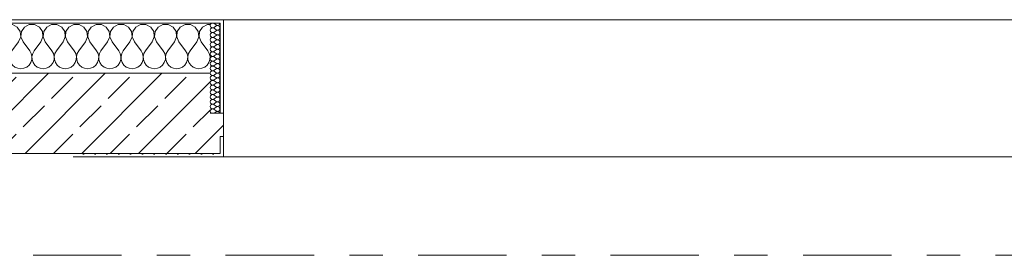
# Model space of a CAD drawing. Header units: metres. Extents: x -3.6 to 65.4, y -11 to 16.8.
# Tile 115 of 178: x 18.53 to 21.478, y 13.15 to 13.855. Entities that reach past the tile are written whole.
import ezdxf

# ---------------------------------------------------------------- set-up
doc = ezdxf.new("R2010")
doc.units = ezdxf.units.M
doc.header["$MEASUREMENT"] = 0
doc.linetypes.add('Strichlinie doppelt', pattern=[0.546806, 0.264583, -0.105833, 0.070556, -0.105833])
doc.layers.add('451 - Universal.Achsen Raster', color=7, linetype='Continuous')
doc.layers.add('604 - Struktur.Wand Aussen', color=7, linetype='Continuous')
pattern_1 = [(0, (0, 0), (0, 0.08660254), [0, -0.05]), (0, (0.025, 0.0433), (0, 0.08660254), [0, -0.05])]
pattern_2 = [(45, (0, 0), (-0.01767767, 0.01767767), [0, -0.025])]

# ---------------------------------------------------------------- blocks, each defined once
blk = doc.blocks.new('*X14')
at = {"layer": '604 - Struktur.Wand Aussen', "color": 7, "linetype": 'Continuous', "lineweight": 5}
for p, q in [((17.9891, 13.833), (17.98, 13.8379)), ((17.9981, 13.8195), (17.9891, 13.833)), ((18.0109, 13.833), (18.0019, 13.8195)), ((18.0252, 13.8407), (18.0109, 13.833)), ((18.0415, 13.8407), (18.0252, 13.8407)), ((18.0558, 13.833), (18.0415, 13.8407)), ((18.0648, 13.8195), (18.0558, 13.833)), ((18.0776, 13.833), (18.0686, 13.8195)), ((18.0919, 13.8407), (18.0776, 13.833)), ((18.1081, 13.8407), (18.0919, 13.8407)), ((18.1224, 13.833), (18.1081, 13.8407)), ((18.1314, 13.8195), (18.1224, 13.833)), ((18.1442, 13.833), (18.1352, 13.8195)), ((18.1585, 13.8407), (18.1442, 13.833)), ((18.1748, 13.8407), (18.1585, 13.8407)), ((18.1891, 13.833), (18.1748, 13.8407)), ((18.1981, 13.8195), (18.1891, 13.833)), ((18.2109, 13.833), (18.2019, 13.8195)), ((18.2252, 13.8407), (18.2109, 13.833)), ((18.2415, 13.8407), (18.2252, 13.8407)), ((18.2558, 13.833), (18.2415, 13.8407)), ((18.2648, 13.8195), (18.2558, 13.833)), ((18.2776, 13.833), (18.2686, 13.8195)), ((18.2919, 13.8407), (18.2776, 13.833)), ((18.3081, 13.8407), (18.2919, 13.8407)), ((18.3224, 13.833), (18.3081, 13.8407)), ((18.3314, 13.8195), (18.3224, 13.833)), ((18.3442, 13.833), (18.3352, 13.8195)), ((18.3585, 13.8407), (18.3442, 13.833)), ((18.3748, 13.8407), (18.3585, 13.8407)), ((18.3891, 13.833), (18.3748, 13.8407)), ((18.3981, 13.8195), (18.3891, 13.833)), ((18.4109, 13.833), (18.4019, 13.8195)), ((18.4252, 13.8407), (18.4109, 13.833)), ((18.4415, 13.8407), (18.4252, 13.8407)), ((18.4558, 13.833), (18.4415, 13.8407)), ((18.4648, 13.8195), (18.4558, 13.833)), ((18.4776, 13.833), (18.4686, 13.8195)), ((18.4919, 13.8407), (18.4776, 13.833)), ((18.5081, 13.8407), (18.4919, 13.8407)), ((18.5224, 13.833), (18.5081, 13.8407)), ((18.5314, 13.8195), (18.5224, 13.833)), ((18.5442, 13.833), (18.5352, 13.8195)), ((18.5585, 13.8407), (18.5442, 13.833)), ((18.5748, 13.8407), (18.5585, 13.8407)), ((18.5891, 13.833), (18.5748, 13.8407)), ((18.5981, 13.8195), (18.5891, 13.833)), ((18.6109, 13.833), (18.6019, 13.8195)), ((18.6252, 13.8407), (18.6109, 13.833)), ((18.6415, 13.8407), (18.6252, 13.8407)), ((18.6558, 13.833), (18.6415, 13.8407)), ((18.6648, 13.8195), (18.6558, 13.833)), ((18.6776, 13.833), (18.6686, 13.8195)), ((18.6919, 13.8407), (18.6776, 13.833)), ((18.7081, 13.8407), (18.6919, 13.8407)), ((18.7224, 13.833), (18.7081, 13.8407)), ((18.7314, 13.8195), (18.7224, 13.833)), ((18.7442, 13.833), (18.7352, 13.8195)), ((18.7585, 13.8407), (18.7442, 13.833)), ((18.7748, 13.8407), (18.7585, 13.8407)), ((18.7891, 13.833), (18.7748, 13.8407)), ((18.7981, 13.8195), (18.7891, 13.833)), ((18.8109, 13.833), (18.8019, 13.8195)), ((18.8252, 13.8407), (18.8109, 13.833)), ((18.8415, 13.8407), (18.8252, 13.8407)), ((18.8558, 13.833), (18.8415, 13.8407)), ((18.8648, 13.8195), (18.8558, 13.833)), ((18.8776, 13.833), (18.8686, 13.8195)), ((18.8919, 13.8407), (18.8776, 13.833)), ((18.9081, 13.8407), (18.8919, 13.8407)), ((18.9224, 13.833), (18.9081, 13.8407)), ((18.9314, 13.8195), (18.9224, 13.833)), ((18.9442, 13.833), (18.9352, 13.8195)), ((18.9585, 13.8407), (18.9442, 13.833)), ((18.9748, 13.8407), (18.9585, 13.8407)), ((18.9891, 13.833), (18.9748, 13.8407)), ((18.9981, 13.8195), (18.9891, 13.833)), ((19.0109, 13.833), (19.0019, 13.8195)), ((19.0252, 13.8407), (19.0109, 13.833)), ((19.0415, 13.8407), (19.0252, 13.8407)), ((19.0558, 13.833), (19.0415, 13.8407)), ((19.0648, 13.8195), (19.0558, 13.833)), ((19.0776, 13.833), (19.0686, 13.8195)), ((19.0919, 13.8407), (19.0776, 13.833)), ((19.1, 13.8407), (19.0919, 13.8407)), ((17.9933, 13.7883), (17.9996, 13.8033)), ((17.9996, 13.8033), (17.9981, 13.8195)), ((18.0019, 13.8195), (18.0004, 13.8033)), ((18.0004, 13.8033), (18.0067, 13.7883)), ((18.06, 13.7883), (18.0663, 13.8033)), ((18.0663, 13.8033), (18.0648, 13.8195)), ((18.0686, 13.8195), (18.067, 13.8033)), ((18.067, 13.8033), (18.0733, 13.7883)), ((18.1267, 13.7883), (18.133, 13.8033)), ((18.133, 13.8033), (18.1314, 13.8195)), ((18.1352, 13.8195), (18.1337, 13.8033)), ((18.1337, 13.8033), (18.14, 13.7883)), ((18.1933, 13.7883), (18.1996, 13.8033)), ((18.1996, 13.8033), (18.1981, 13.8195)), ((18.2019, 13.8195), (18.2004, 13.8033)), ((18.2004, 13.8033), (18.2067, 13.7883)), ((18.26, 13.7883), (18.2663, 13.8033)), ((18.2663, 13.8033), (18.2648, 13.8195)), ((18.2686, 13.8195), (18.267, 13.8033)), ((18.267, 13.8033), (18.2733, 13.7883)), ((18.3267, 13.7883), (18.333, 13.8033)), ((18.333, 13.8033), (18.3314, 13.8195)), ((18.3352, 13.8195), (18.3337, 13.8033)), ((18.3337, 13.8033), (18.34, 13.7883)), ((18.3933, 13.7883), (18.3996, 13.8033)), ((18.3996, 13.8033), (18.3981, 13.8195)), ((18.4019, 13.8195), (18.4004, 13.8033)), ((18.4004, 13.8033), (18.4067, 13.7883)), ((18.46, 13.7883), (18.4663, 13.8033)), ((18.4663, 13.8033), (18.4648, 13.8195)), ((18.4686, 13.8195), (18.467, 13.8033)), ((18.467, 13.8033), (18.4733, 13.7883)), ((18.5267, 13.7883), (18.533, 13.8033)), ((18.533, 13.8033), (18.5314, 13.8195)), ((18.5352, 13.8195), (18.5337, 13.8033)), ((18.5337, 13.8033), (18.54, 13.7883)), ((18.5933, 13.7883), (18.5996, 13.8033)), ((18.5996, 13.8033), (18.5981, 13.8195)), ((18.6019, 13.8195), (18.6004, 13.8033)), ((18.6004, 13.8033), (18.6067, 13.7883)), ((18.66, 13.7883), (18.6663, 13.8033)), ((18.6663, 13.8033), (18.6648, 13.8195)), ((18.6686, 13.8195), (18.667, 13.8033)), ((18.667, 13.8033), (18.6733, 13.7883)), ((18.7267, 13.7883), (18.733, 13.8033)), ((18.733, 13.8033), (18.7314, 13.8195)), ((18.7352, 13.8195), (18.7337, 13.8033)), ((18.7337, 13.8033), (18.74, 13.7883)), ((18.7933, 13.7883), (18.7996, 13.8033)), ((18.7996, 13.8033), (18.7981, 13.8195)), ((18.8019, 13.8195), (18.8004, 13.8033)), ((18.8004, 13.8033), (18.8067, 13.7883)), ((18.86, 13.7883), (18.8663, 13.8033)), ((18.8663, 13.8033), (18.8648, 13.8195)), ((18.8686, 13.8195), (18.867, 13.8033)), ((18.867, 13.8033), (18.8733, 13.7883)), ((18.9267, 13.7883), (18.933, 13.8033)), ((18.933, 13.8033), (18.9314, 13.8195)), ((18.9352, 13.8195), (18.9337, 13.8033)), ((18.9337, 13.8033), (18.94, 13.7883)), ((18.9933, 13.7883), (18.9996, 13.8033)), ((18.9996, 13.8033), (18.9981, 13.8195)), ((19.0019, 13.8195), (19.0004, 13.8033)), ((19.0004, 13.8033), (19.0067, 13.7883)), ((19.06, 13.7883), (19.0663, 13.8033)), ((19.0663, 13.8033), (19.0648, 13.8195)), ((19.0686, 13.8195), (19.067, 13.8033)), ((19.067, 13.8033), (19.0733, 13.7883)), ((17.9933, 13.7883), (17.98, 13.7706)), ((18.0067, 13.7883), (18.0267, 13.7617)), ((18.06, 13.7883), (18.04, 13.7617)), ((18.0733, 13.7883), (18.0933, 13.7617)), ((18.1267, 13.7883), (18.1067, 13.7617)), ((18.14, 13.7883), (18.16, 13.7617)), ((18.1933, 13.7883), (18.1733, 13.7617)), ((18.2067, 13.7883), (18.2267, 13.7617)), ((18.26, 13.7883), (18.24, 13.7617)), ((18.2733, 13.7883), (18.2933, 13.7617)), ((18.3267, 13.7883), (18.3067, 13.7617)), ((18.34, 13.7883), (18.36, 13.7617)), ((18.3933, 13.7883), (18.3733, 13.7617)), ((18.4067, 13.7883), (18.4267, 13.7617)), ((18.46, 13.7883), (18.44, 13.7617)), ((18.4733, 13.7883), (18.4933, 13.7617)), ((18.5267, 13.7883), (18.5067, 13.7617)), ((18.54, 13.7883), (18.56, 13.7617)), ((18.5933, 13.7883), (18.5733, 13.7617)), ((18.6067, 13.7883), (18.6267, 13.7617)), ((18.66, 13.7883), (18.64, 13.7617)), ((18.6733, 13.7883), (18.6933, 13.7617)), ((18.7267, 13.7883), (18.7067, 13.7617)), ((18.74, 13.7883), (18.76, 13.7617)), ((18.7933, 13.7883), (18.7733, 13.7617)), ((18.8067, 13.7883), (18.8267, 13.7617)), ((18.86, 13.7883), (18.84, 13.7617)), ((18.8733, 13.7883), (18.8933, 13.7617)), ((18.9267, 13.7883), (18.9067, 13.7617)), ((18.94, 13.7883), (18.96, 13.7617)), ((18.9933, 13.7883), (18.9733, 13.7617)), ((19.0067, 13.7883), (19.0267, 13.7617)), ((19.06, 13.7883), (19.04, 13.7617)), ((19.0733, 13.7883), (19.0933, 13.7617)), ((18.0311, 13.7536), (18.0267, 13.7617)), ((18.0332, 13.7447), (18.0311, 13.7536)), ((18.0328, 13.7355), (18.0332, 13.7447)), ((18.0355, 13.7536), (18.0335, 13.7447)), ((18.0335, 13.7447), (18.0339, 13.7355)), ((18.04, 13.7617), (18.0355, 13.7536)), ((18.0978, 13.7536), (18.0933, 13.7617)), ((18.0999, 13.7447), (18.0978, 13.7536)), ((18.0994, 13.7355), (18.0999, 13.7447)), ((18.1022, 13.7536), (18.1001, 13.7447)), ((18.1001, 13.7447), (18.1006, 13.7355)), ((18.1067, 13.7617), (18.1022, 13.7536)), ((18.1645, 13.7536), (18.16, 13.7617)), ((18.1665, 13.7447), (18.1645, 13.7536)), ((18.1661, 13.7355), (18.1665, 13.7447)), ((18.1689, 13.7536), (18.1668, 13.7447)), ((18.1668, 13.7447), (18.1672, 13.7355)), ((18.1733, 13.7617), (18.1689, 13.7536)), ((18.2311, 13.7536), (18.2267, 13.7617)), ((18.2332, 13.7447), (18.2311, 13.7536)), ((18.2328, 13.7355), (18.2332, 13.7447)), ((18.2355, 13.7536), (18.2335, 13.7447)), ((18.2335, 13.7447), (18.2339, 13.7355)), ((18.24, 13.7617), (18.2355, 13.7536)), ((18.2978, 13.7536), (18.2933, 13.7617)), ((18.2999, 13.7447), (18.2978, 13.7536)), ((18.2994, 13.7355), (18.2999, 13.7447)), ((18.3022, 13.7536), (18.3001, 13.7447)), ((18.3001, 13.7447), (18.3006, 13.7355)), ((18.3067, 13.7617), (18.3022, 13.7536)), ((18.3645, 13.7536), (18.36, 13.7617)), ((18.3665, 13.7447), (18.3645, 13.7536)), ((18.3661, 13.7355), (18.3665, 13.7447)), ((18.3689, 13.7536), (18.3668, 13.7447)), ((18.3668, 13.7447), (18.3672, 13.7355)), ((18.3733, 13.7617), (18.3689, 13.7536)), ((18.4311, 13.7536), (18.4267, 13.7617)), ((18.4332, 13.7447), (18.4311, 13.7536)), ((18.4328, 13.7355), (18.4332, 13.7447)), ((18.4355, 13.7536), (18.4335, 13.7447)), ((18.4335, 13.7447), (18.4339, 13.7355)), ((18.44, 13.7617), (18.4355, 13.7536)), ((18.4978, 13.7536), (18.4933, 13.7617)), ((18.4999, 13.7447), (18.4978, 13.7536)), ((18.4994, 13.7355), (18.4999, 13.7447)), ((18.5022, 13.7536), (18.5001, 13.7447)), ((18.5001, 13.7447), (18.5006, 13.7355)), ((18.5067, 13.7617), (18.5022, 13.7536)), ((18.5645, 13.7536), (18.56, 13.7617)), ((18.5665, 13.7447), (18.5645, 13.7536)), ((18.5661, 13.7355), (18.5665, 13.7447)), ((18.5689, 13.7536), (18.5668, 13.7447)), ((18.5668, 13.7447), (18.5672, 13.7355)), ((18.5733, 13.7617), (18.5689, 13.7536)), ((18.6311, 13.7536), (18.6267, 13.7617)), ((18.6332, 13.7447), (18.6311, 13.7536)), ((18.6328, 13.7355), (18.6332, 13.7447)), ((18.6355, 13.7536), (18.6335, 13.7447)), ((18.6335, 13.7447), (18.6339, 13.7355)), ((18.64, 13.7617), (18.6355, 13.7536)), ((18.6978, 13.7536), (18.6933, 13.7617)), ((18.6999, 13.7447), (18.6978, 13.7536)), ((18.6994, 13.7355), (18.6999, 13.7447)), ((18.7022, 13.7536), (18.7001, 13.7447)), ((18.7001, 13.7447), (18.7006, 13.7355)), ((18.7067, 13.7617), (18.7022, 13.7536)), ((18.7645, 13.7536), (18.76, 13.7617)), ((18.7665, 13.7447), (18.7645, 13.7536)), ((18.7661, 13.7355), (18.7665, 13.7447)), ((18.7689, 13.7536), (18.7668, 13.7447)), ((18.7668, 13.7447), (18.7672, 13.7355)), ((18.7733, 13.7617), (18.7689, 13.7536)), ((18.8311, 13.7536), (18.8267, 13.7617)), ((18.8332, 13.7447), (18.8311, 13.7536)), ((18.8328, 13.7355), (18.8332, 13.7447)), ((18.8355, 13.7536), (18.8335, 13.7447)), ((18.8335, 13.7447), (18.8339, 13.7355)), ((18.84, 13.7617), (18.8355, 13.7536)), ((18.8978, 13.7536), (18.8933, 13.7617)), ((18.8999, 13.7447), (18.8978, 13.7536)), ((18.8994, 13.7355), (18.8999, 13.7447)), ((18.9022, 13.7536), (18.9001, 13.7447)), ((18.9001, 13.7447), (18.9006, 13.7355)), ((18.9067, 13.7617), (18.9022, 13.7536)), ((18.9645, 13.7536), (18.96, 13.7617)), ((18.9665, 13.7447), (18.9645, 13.7536)), ((18.9661, 13.7355), (18.9665, 13.7447)), ((18.9689, 13.7536), (18.9668, 13.7447)), ((18.9668, 13.7447), (18.9672, 13.7355)), ((18.9733, 13.7617), (18.9689, 13.7536)), ((19.0311, 13.7536), (19.0267, 13.7617)), ((19.0332, 13.7447), (19.0311, 13.7536)), ((19.0328, 13.7355), (19.0332, 13.7447)), ((19.0355, 13.7536), (19.0335, 13.7447)), ((19.0335, 13.7447), (19.0339, 13.7355)), ((19.04, 13.7617), (19.0355, 13.7536)), ((19.0978, 13.7536), (19.0933, 13.7617)), ((19.0999, 13.7447), (19.0978, 13.7536)), ((19.0994, 13.7355), (19.0999, 13.7447)), ((17.98, 13.7154), (17.9825, 13.7133)), ((17.9825, 13.7133), (17.9909, 13.7096)), ((17.9909, 13.7096), (18, 13.7083)), ((18, 13.7083), (18.0091, 13.7096)), ((18.0091, 13.7096), (18.0175, 13.7133)), ((18.0175, 13.7133), (18.0246, 13.7192)), ((18.0246, 13.7192), (18.0298, 13.7268)), ((18.0298, 13.7268), (18.0328, 13.7355)), ((18.0339, 13.7355), (18.0369, 13.7268)), ((18.0369, 13.7268), (18.0421, 13.7192)), ((18.0421, 13.7192), (18.0491, 13.7133)), ((18.0491, 13.7133), (18.0576, 13.7096)), ((18.0576, 13.7096), (18.0667, 13.7083)), ((18.0667, 13.7083), (18.0758, 13.7096)), ((18.0758, 13.7096), (18.0842, 13.7133)), ((18.0842, 13.7133), (18.0913, 13.7192)), ((18.0913, 13.7192), (18.0965, 13.7268)), ((18.0965, 13.7268), (18.0994, 13.7355)), ((18.1006, 13.7355), (18.1035, 13.7268)), ((18.1035, 13.7268), (18.1087, 13.7192)), ((18.1087, 13.7192), (18.1158, 13.7133)), ((18.1158, 13.7133), (18.1242, 13.7096)), ((18.1242, 13.7096), (18.1333, 13.7083)), ((18.1333, 13.7083), (18.1424, 13.7096)), ((18.1424, 13.7096), (18.1509, 13.7133)), ((18.1509, 13.7133), (18.1579, 13.7192)), ((18.1579, 13.7192), (18.1631, 13.7268)), ((18.1631, 13.7268), (18.1661, 13.7355)), ((18.1672, 13.7355), (18.1702, 13.7268)), ((18.1702, 13.7268), (18.1754, 13.7192)), ((18.1754, 13.7192), (18.1825, 13.7133)), ((18.1825, 13.7133), (18.1909, 13.7096)), ((18.1909, 13.7096), (18.2, 13.7083)), ((18.2, 13.7083), (18.2091, 13.7096)), ((18.2091, 13.7096), (18.2175, 13.7133)), ((18.2175, 13.7133), (18.2246, 13.7192)), ((18.2246, 13.7192), (18.2298, 13.7268)), ((18.2298, 13.7268), (18.2328, 13.7355)), ((18.2339, 13.7355), (18.2369, 13.7268)), ((18.2369, 13.7268), (18.2421, 13.7192)), ((18.2421, 13.7192), (18.2491, 13.7133)), ((18.2491, 13.7133), (18.2576, 13.7096)), ((18.2576, 13.7096), (18.2667, 13.7083)), ((18.2667, 13.7083), (18.2758, 13.7096)), ((18.2758, 13.7096), (18.2842, 13.7133)), ((18.2842, 13.7133), (18.2913, 13.7192)), ((18.2913, 13.7192), (18.2965, 13.7268)), ((18.2965, 13.7268), (18.2994, 13.7355)), ((18.3006, 13.7355), (18.3035, 13.7268)), ((18.3035, 13.7268), (18.3087, 13.7192)), ((18.3087, 13.7192), (18.3158, 13.7133)), ((18.3158, 13.7133), (18.3242, 13.7096)), ((18.3242, 13.7096), (18.3333, 13.7083)), ((18.3333, 13.7083), (18.3424, 13.7096)), ((18.3424, 13.7096), (18.3509, 13.7133)), ((18.3509, 13.7133), (18.3579, 13.7192)), ((18.3579, 13.7192), (18.3631, 13.7268)), ((18.3631, 13.7268), (18.3661, 13.7355)), ((18.3672, 13.7355), (18.3702, 13.7268)), ((18.3702, 13.7268), (18.3754, 13.7192)), ((18.3754, 13.7192), (18.3825, 13.7133)), ((18.3825, 13.7133), (18.3909, 13.7096)), ((18.3909, 13.7096), (18.4, 13.7083)), ((18.4, 13.7083), (18.4091, 13.7096)), ((18.4091, 13.7096), (18.4175, 13.7133)), ((18.4175, 13.7133), (18.4246, 13.7192)), ((18.4246, 13.7192), (18.4298, 13.7268)), ((18.4298, 13.7268), (18.4328, 13.7355)), ((18.4339, 13.7355), (18.4369, 13.7268)), ((18.4369, 13.7268), (18.4421, 13.7192)), ((18.4421, 13.7192), (18.4491, 13.7133)), ((18.4491, 13.7133), (18.4576, 13.7096)), ((18.4576, 13.7096), (18.4667, 13.7083)), ((18.4667, 13.7083), (18.4758, 13.7096)), ((18.4758, 13.7096), (18.4842, 13.7133)), ((18.4842, 13.7133), (18.4913, 13.7192)), ((18.4913, 13.7192), (18.4965, 13.7268)), ((18.4965, 13.7268), (18.4994, 13.7355)), ((18.5006, 13.7355), (18.5035, 13.7268)), ((18.5035, 13.7268), (18.5087, 13.7192)), ((18.5087, 13.7192), (18.5158, 13.7133)), ((18.5158, 13.7133), (18.5242, 13.7096)), ((18.5242, 13.7096), (18.5333, 13.7083)), ((18.5333, 13.7083), (18.5424, 13.7096)), ((18.5424, 13.7096), (18.5509, 13.7133)), ((18.5509, 13.7133), (18.5579, 13.7192)), ((18.5579, 13.7192), (18.5631, 13.7268)), ((18.5631, 13.7268), (18.5661, 13.7355)), ((18.5672, 13.7355), (18.5702, 13.7268)), ((18.5702, 13.7268), (18.5754, 13.7192)), ((18.5754, 13.7192), (18.5825, 13.7133)), ((18.5825, 13.7133), (18.5909, 13.7096)), ((18.5909, 13.7096), (18.6, 13.7083)), ((18.6, 13.7083), (18.6091, 13.7096)), ((18.6091, 13.7096), (18.6175, 13.7133)), ((18.6175, 13.7133), (18.6246, 13.7192)), ((18.6246, 13.7192), (18.6298, 13.7268)), ((18.6298, 13.7268), (18.6328, 13.7355)), ((18.6339, 13.7355), (18.6369, 13.7268)), ((18.6369, 13.7268), (18.6421, 13.7192)), ((18.6421, 13.7192), (18.6491, 13.7133)), ((18.6491, 13.7133), (18.6576, 13.7096)), ((18.6576, 13.7096), (18.6667, 13.7083)), ((18.6667, 13.7083), (18.6758, 13.7096)), ((18.6758, 13.7096), (18.6842, 13.7133)), ((18.6842, 13.7133), (18.6913, 13.7192)), ((18.6913, 13.7192), (18.6965, 13.7268)), ((18.6965, 13.7268), (18.6994, 13.7355)), ((18.7006, 13.7355), (18.7035, 13.7268)), ((18.7035, 13.7268), (18.7087, 13.7192)), ((18.7087, 13.7192), (18.7158, 13.7133)), ((18.7158, 13.7133), (18.7242, 13.7096)), ((18.7242, 13.7096), (18.7333, 13.7083)), ((18.7333, 13.7083), (18.7424, 13.7096)), ((18.7424, 13.7096), (18.7509, 13.7133)), ((18.7509, 13.7133), (18.7579, 13.7192)), ((18.7579, 13.7192), (18.7631, 13.7268)), ((18.7631, 13.7268), (18.7661, 13.7355)), ((18.7672, 13.7355), (18.7702, 13.7268)), ((18.7702, 13.7268), (18.7754, 13.7192)), ((18.7754, 13.7192), (18.7825, 13.7133)), ((18.7825, 13.7133), (18.7909, 13.7096)), ((18.7909, 13.7096), (18.8, 13.7083)), ((18.8, 13.7083), (18.8091, 13.7096)), ((18.8091, 13.7096), (18.8175, 13.7133)), ((18.8175, 13.7133), (18.8246, 13.7192)), ((18.8246, 13.7192), (18.8298, 13.7268)), ((18.8298, 13.7268), (18.8328, 13.7355)), ((18.8339, 13.7355), (18.8369, 13.7268)), ((18.8369, 13.7268), (18.8421, 13.7192)), ((18.8421, 13.7192), (18.8491, 13.7133)), ((18.8491, 13.7133), (18.8576, 13.7096)), ((18.8576, 13.7096), (18.8667, 13.7083)), ((18.8667, 13.7083), (18.8758, 13.7096)), ((18.8758, 13.7096), (18.8842, 13.7133)), ((18.8842, 13.7133), (18.8913, 13.7192)), ((18.8913, 13.7192), (18.8965, 13.7268)), ((18.8965, 13.7268), (18.8994, 13.7355)), ((18.9006, 13.7355), (18.9035, 13.7268)), ((18.9035, 13.7268), (18.9087, 13.7192)), ((18.9087, 13.7192), (18.9158, 13.7133)), ((18.9158, 13.7133), (18.9242, 13.7096)), ((18.9242, 13.7096), (18.9333, 13.7083)), ((18.9333, 13.7083), (18.9424, 13.7096)), ((18.9424, 13.7096), (18.9509, 13.7133)), ((18.9509, 13.7133), (18.9579, 13.7192)), ((18.9579, 13.7192), (18.9631, 13.7268)), ((18.9631, 13.7268), (18.9661, 13.7355)), ((18.9672, 13.7355), (18.9702, 13.7268)), ((18.9702, 13.7268), (18.9754, 13.7192)), ((18.9754, 13.7192), (18.9825, 13.7133)), ((18.9825, 13.7133), (18.9909, 13.7096)), ((18.9909, 13.7096), (19, 13.7083)), ((19, 13.7083), (19.0091, 13.7096)), ((19.0091, 13.7096), (19.0175, 13.7133)), ((19.0175, 13.7133), (19.0246, 13.7192)), ((19.0246, 13.7192), (19.0298, 13.7268)), ((19.0298, 13.7268), (19.0328, 13.7355)), ((19.0339, 13.7355), (19.0369, 13.7268)), ((19.0369, 13.7268), (19.0421, 13.7192)), ((19.0421, 13.7192), (19.0491, 13.7133)), ((19.0491, 13.7133), (19.0576, 13.7096)), ((19.0576, 13.7096), (19.0667, 13.7083)), ((19.0667, 13.7083), (19.0758, 13.7096)), ((19.0758, 13.7096), (19.0842, 13.7133)), ((19.0842, 13.7133), (19.0913, 13.7192)), ((19.0913, 13.7192), (19.0965, 13.7268)), ((19.0965, 13.7268), (19.0994, 13.7355))]:
    blk.add_line(p, q, dxfattribs=at)
blk = doc.blocks.new('*X37')
at = {"layer": '604 - Struktur.Wand Aussen', "color": 7, "linetype": 'Continuous', "lineweight": 5}
for p, q in [((19.1018, 13.8416), (19.1007, 13.8379)), ((19.1007, 13.8379), (19.1018, 13.8341)), ((19.1018, 13.8273), (19.1007, 13.8236)), ((19.1047, 13.8442), (19.1018, 13.8416)), ((19.1018, 13.8341), (19.1047, 13.8315)), ((19.1047, 13.83), (19.1018, 13.8273)), ((19.1085, 13.845), (19.1047, 13.8442)), ((19.1047, 13.8315), (19.1085, 13.8307)), ((19.1085, 13.8307), (19.1047, 13.83)), ((19.1121, 13.8436), (19.1085, 13.845)), ((19.1085, 13.8307), (19.1121, 13.8321)), ((19.1121, 13.8293), (19.1085, 13.8307)), ((19.1121, 13.8436), (19.1179, 13.8393)), ((19.1121, 13.8321), (19.1179, 13.8364)), ((19.1121, 13.8293), (19.1179, 13.825)), ((19.1179, 13.8393), (19.1196, 13.8383)), ((19.1196, 13.8374), (19.1179, 13.8364)), ((19.1196, 13.8383), (19.1215, 13.8379)), ((19.1215, 13.8378), (19.1196, 13.8374)), ((19.1215, 13.8379), (19.1235, 13.838)), ((19.1235, 13.8377), (19.1215, 13.8378)), ((19.1235, 13.838), (19.1253, 13.8386)), ((19.1253, 13.8371), (19.1235, 13.8377)), ((19.1253, 13.8386), (19.127, 13.8397)), ((19.127, 13.836), (19.1253, 13.8371)), ((19.127, 13.8397), (19.1282, 13.8412)), ((19.1282, 13.8345), (19.127, 13.836)), ((19.1282, 13.8412), (19.129, 13.843)), ((19.129, 13.8327), (19.1282, 13.8345)), ((19.1282, 13.827), (19.129, 13.8288)), ((19.129, 13.843), (19.1293, 13.845)), ((19.1293, 13.8307), (19.129, 13.8327)), ((19.129, 13.8288), (19.1293, 13.8307)), ((19.1007, 13.8236), (19.1018, 13.8198)), ((19.1018, 13.813), (19.1007, 13.8093)), ((19.1007, 13.8093), (19.1018, 13.8055)), ((19.1018, 13.7988), (19.1007, 13.795)), ((19.1018, 13.8198), (19.1047, 13.8172)), ((19.1047, 13.8157), (19.1018, 13.813)), ((19.1018, 13.8055), (19.1047, 13.8029)), ((19.1047, 13.8014), (19.1018, 13.7988)), ((19.1047, 13.8172), (19.1085, 13.8165)), ((19.1085, 13.8164), (19.1047, 13.8157)), ((19.1047, 13.8029), (19.1085, 13.8022)), ((19.1085, 13.8021), (19.1047, 13.8014)), ((19.1085, 13.8165), (19.1121, 13.8179)), ((19.1121, 13.815), (19.1085, 13.8164)), ((19.1085, 13.8022), (19.1121, 13.8036)), ((19.1121, 13.8007), (19.1085, 13.8021)), ((19.1121, 13.8179), (19.1179, 13.8221)), ((19.1121, 13.815), (19.1179, 13.8107)), ((19.1121, 13.8036), (19.1179, 13.8079)), ((19.1121, 13.8007), (19.1179, 13.7964)), ((19.1179, 13.825), (19.1196, 13.824)), ((19.1196, 13.8231), (19.1179, 13.8221)), ((19.1179, 13.8107), (19.1196, 13.8098)), ((19.1196, 13.8088), (19.1179, 13.8079)), ((19.1196, 13.824), (19.1215, 13.8236)), ((19.1215, 13.8235), (19.1196, 13.8231)), ((19.1196, 13.8098), (19.1215, 13.8093)), ((19.1215, 13.8093), (19.1196, 13.8088)), ((19.1215, 13.8236), (19.1235, 13.8237)), ((19.1235, 13.8234), (19.1215, 13.8235)), ((19.1215, 13.8093), (19.1235, 13.8094)), ((19.1235, 13.8092), (19.1215, 13.8093)), ((19.1235, 13.8237), (19.1253, 13.8243)), ((19.1253, 13.8228), (19.1235, 13.8234)), ((19.1235, 13.8094), (19.1253, 13.81)), ((19.1253, 13.8085), (19.1235, 13.8092)), ((19.1253, 13.8243), (19.127, 13.8254)), ((19.127, 13.8217), (19.1253, 13.8228)), ((19.1253, 13.81), (19.127, 13.8112)), ((19.127, 13.8074), (19.1253, 13.8085)), ((19.127, 13.8254), (19.1282, 13.827)), ((19.1282, 13.8202), (19.127, 13.8217)), ((19.127, 13.8112), (19.1282, 13.8127)), ((19.1282, 13.8059), (19.127, 13.8074)), ((19.127, 13.7969), (19.1282, 13.7984)), ((19.129, 13.8184), (19.1282, 13.8202)), ((19.1282, 13.8127), (19.129, 13.8145)), ((19.129, 13.8041), (19.1282, 13.8059)), ((19.1282, 13.7984), (19.129, 13.8002)), ((19.1293, 13.8164), (19.129, 13.8184)), ((19.129, 13.8145), (19.1293, 13.8164)), ((19.1293, 13.8021), (19.129, 13.8041)), ((19.129, 13.8002), (19.1293, 13.8021)), ((19.1007, 13.795), (19.1018, 13.7912)), ((19.1018, 13.7845), (19.1007, 13.7807)), ((19.1007, 13.7807), (19.1018, 13.777)), ((19.1018, 13.7702), (19.1007, 13.7664)), ((19.1018, 13.7912), (19.1047, 13.7886)), ((19.1047, 13.7871), (19.1018, 13.7845)), ((19.1018, 13.777), (19.1047, 13.7743)), ((19.1047, 13.7728), (19.1018, 13.7702)), ((19.1047, 13.7886), (19.1085, 13.7879)), ((19.1085, 13.7878), (19.1047, 13.7871)), ((19.1047, 13.7743), (19.1085, 13.7736)), ((19.1085, 13.7735), (19.1047, 13.7728)), ((19.1085, 13.7879), (19.1121, 13.7893)), ((19.1121, 13.7864), (19.1085, 13.7878)), ((19.1085, 13.7736), (19.1121, 13.775)), ((19.1121, 13.7721), (19.1085, 13.7735)), ((19.1121, 13.7893), (19.1179, 13.7936)), ((19.1121, 13.7864), (19.1179, 13.7821)), ((19.1121, 13.775), (19.1179, 13.7793)), ((19.1121, 13.7721), (19.1179, 13.7679)), ((19.1179, 13.7964), (19.1196, 13.7955)), ((19.1196, 13.7945), (19.1179, 13.7936)), ((19.1179, 13.7821), (19.1196, 13.7812)), ((19.1196, 13.7802), (19.1179, 13.7793)), ((19.1196, 13.7955), (19.1215, 13.795)), ((19.1215, 13.795), (19.1196, 13.7945)), ((19.1196, 13.7812), (19.1215, 13.7807)), ((19.1215, 13.7807), (19.1196, 13.7802)), ((19.1215, 13.795), (19.1235, 13.7951)), ((19.1235, 13.7949), (19.1215, 13.795)), ((19.1215, 13.7807), (19.1235, 13.7808)), ((19.1235, 13.7806), (19.1215, 13.7807)), ((19.1235, 13.7951), (19.1253, 13.7958)), ((19.1253, 13.7942), (19.1235, 13.7949)), ((19.1235, 13.7808), (19.1253, 13.7815)), ((19.1253, 13.78), (19.1235, 13.7806)), ((19.1253, 13.7958), (19.127, 13.7969)), ((19.127, 13.7931), (19.1253, 13.7942)), ((19.1253, 13.7815), (19.127, 13.7826)), ((19.127, 13.7788), (19.1253, 13.78)), ((19.1282, 13.7916), (19.127, 13.7931)), ((19.127, 13.7826), (19.1282, 13.7841)), ((19.1282, 13.7773), (19.127, 13.7788)), ((19.127, 13.7683), (19.1282, 13.7698)), ((19.129, 13.7898), (19.1282, 13.7916)), ((19.1282, 13.7841), (19.129, 13.7859)), ((19.129, 13.7755), (19.1282, 13.7773)), ((19.1282, 13.7698), (19.129, 13.7716)), ((19.1293, 13.7879), (19.129, 13.7898)), ((19.129, 13.7859), (19.1293, 13.7879)), ((19.1293, 13.7736), (19.129, 13.7755)), ((19.129, 13.7716), (19.1293, 13.7736)), ((19.1007, 13.7664), (19.1018, 13.7627)), ((19.1018, 13.7559), (19.1007, 13.7521)), ((19.1007, 13.7521), (19.1018, 13.7484)), ((19.1018, 13.7416), (19.1007, 13.7379)), ((19.1018, 13.7627), (19.1047, 13.76)), ((19.1047, 13.7585), (19.1018, 13.7559)), ((19.1018, 13.7484), (19.1047, 13.7458)), ((19.1047, 13.7442), (19.1018, 13.7416)), ((19.1047, 13.76), (19.1085, 13.7593)), ((19.1085, 13.7593), (19.1047, 13.7585)), ((19.1047, 13.7458), (19.1085, 13.745)), ((19.1085, 13.745), (19.1047, 13.7442)), ((19.1085, 13.7593), (19.1121, 13.7607)), ((19.1121, 13.7579), (19.1085, 13.7593)), ((19.1085, 13.745), (19.1121, 13.7464)), ((19.1121, 13.7436), (19.1085, 13.745)), ((19.1121, 13.7607), (19.1179, 13.765)), ((19.1121, 13.7579), (19.1179, 13.7536)), ((19.1121, 13.7464), (19.1179, 13.7507)), ((19.1121, 13.7436), (19.1179, 13.7393)), ((19.1179, 13.7679), (19.1196, 13.7669)), ((19.1196, 13.766), (19.1179, 13.765)), ((19.1179, 13.7536), (19.1196, 13.7526)), ((19.1196, 13.7517), (19.1179, 13.7507)), ((19.1179, 13.7393), (19.1196, 13.7383)), ((19.1196, 13.7669), (19.1215, 13.7665)), ((19.1215, 13.7664), (19.1196, 13.766)), ((19.1196, 13.7526), (19.1215, 13.7522)), ((19.1215, 13.7521), (19.1196, 13.7517)), ((19.1215, 13.7665), (19.1235, 13.7666)), ((19.1235, 13.7663), (19.1215, 13.7664)), ((19.1215, 13.7522), (19.1235, 13.7523)), ((19.1235, 13.752), (19.1215, 13.7521)), ((19.1235, 13.7666), (19.1253, 13.7672)), ((19.1253, 13.7657), (19.1235, 13.7663)), ((19.1235, 13.7523), (19.1253, 13.7529)), ((19.1253, 13.7514), (19.1235, 13.752)), ((19.1253, 13.7672), (19.127, 13.7683)), ((19.127, 13.7646), (19.1253, 13.7657)), ((19.1253, 13.7529), (19.127, 13.754)), ((19.127, 13.7503), (19.1253, 13.7514)), ((19.1253, 13.7386), (19.127, 13.7397)), ((19.1282, 13.763), (19.127, 13.7646)), ((19.127, 13.754), (19.1282, 13.7555)), ((19.1282, 13.7488), (19.127, 13.7503)), ((19.127, 13.7397), (19.1282, 13.7412)), ((19.129, 13.7612), (19.1282, 13.763)), ((19.1282, 13.7555), (19.129, 13.7573)), ((19.129, 13.747), (19.1282, 13.7488)), ((19.1282, 13.7412), (19.129, 13.743)), ((19.1293, 13.7593), (19.129, 13.7612)), ((19.129, 13.7573), (19.1293, 13.7593)), ((19.1293, 13.745), (19.129, 13.747)), ((19.129, 13.743), (19.1293, 13.745)), ((19.1007, 13.7379), (19.1018, 13.7341)), ((19.1018, 13.7273), (19.1007, 13.7236)), ((19.1007, 13.7236), (19.1018, 13.7198)), ((19.1018, 13.713), (19.1007, 13.7093)), ((19.1018, 13.7341), (19.1047, 13.7315)), ((19.1047, 13.73), (19.1018, 13.7273)), ((19.1018, 13.7198), (19.1047, 13.7172)), ((19.1047, 13.7157), (19.1018, 13.713)), ((19.1047, 13.7315), (19.1085, 13.7307)), ((19.1085, 13.7307), (19.1047, 13.73)), ((19.1047, 13.7172), (19.1085, 13.7165)), ((19.1085, 13.7164), (19.1047, 13.7157)), ((19.1085, 13.7307), (19.1121, 13.7321)), ((19.1121, 13.7293), (19.1085, 13.7307)), ((19.1085, 13.7165), (19.1121, 13.7179)), ((19.1121, 13.715), (19.1085, 13.7164)), ((19.1121, 13.7321), (19.1179, 13.7364)), ((19.1121, 13.7293), (19.1179, 13.725)), ((19.1121, 13.7179), (19.1179, 13.7221)), ((19.1121, 13.715), (19.1179, 13.7107)), ((19.1196, 13.7374), (19.1179, 13.7364)), ((19.1179, 13.725), (19.1196, 13.724)), ((19.1196, 13.7231), (19.1179, 13.7221)), ((19.1179, 13.7107), (19.1196, 13.7098)), ((19.1196, 13.7383), (19.1215, 13.7379)), ((19.1215, 13.7378), (19.1196, 13.7374)), ((19.1196, 13.724), (19.1215, 13.7236)), ((19.1215, 13.7235), (19.1196, 13.7231)), ((19.1196, 13.7098), (19.1215, 13.7093)), ((19.1215, 13.7379), (19.1235, 13.738)), ((19.1235, 13.7377), (19.1215, 13.7378)), ((19.1215, 13.7236), (19.1235, 13.7237)), ((19.1235, 13.7234), (19.1215, 13.7235)), ((19.1215, 13.7093), (19.1235, 13.7094)), ((19.1235, 13.738), (19.1253, 13.7386)), ((19.1253, 13.7371), (19.1235, 13.7377)), ((19.1235, 13.7237), (19.1253, 13.7243)), ((19.1253, 13.7228), (19.1235, 13.7234)), ((19.1235, 13.7094), (19.1253, 13.71)), ((19.127, 13.736), (19.1253, 13.7371)), ((19.1253, 13.7243), (19.127, 13.7254)), ((19.127, 13.7217), (19.1253, 13.7228)), ((19.1253, 13.71), (19.127, 13.7112)), ((19.1282, 13.7345), (19.127, 13.736)), ((19.127, 13.7254), (19.1282, 13.727)), ((19.1282, 13.7202), (19.127, 13.7217)), ((19.127, 13.7112), (19.1282, 13.7127)), ((19.129, 13.7327), (19.1282, 13.7345)), ((19.1282, 13.727), (19.129, 13.7288)), ((19.129, 13.7184), (19.1282, 13.7202)), ((19.1282, 13.7127), (19.129, 13.7145)), ((19.1293, 13.7307), (19.129, 13.7327)), ((19.129, 13.7288), (19.1293, 13.7307)), ((19.1293, 13.7164), (19.129, 13.7184)), ((19.129, 13.7145), (19.1293, 13.7164)), ((19.1007, 13.7093), (19.1018, 13.7055)), ((19.1018, 13.6988), (19.1007, 13.695)), ((19.1007, 13.695), (19.1018, 13.6912)), ((19.1018, 13.6845), (19.1007, 13.6807)), ((19.1007, 13.6807), (19.1018, 13.677)), ((19.1018, 13.7055), (19.1047, 13.7029)), ((19.1047, 13.7014), (19.1018, 13.6988)), ((19.1018, 13.6912), (19.1047, 13.6886)), ((19.1047, 13.6871), (19.1018, 13.6845)), ((19.1047, 13.7029), (19.1085, 13.7022)), ((19.1085, 13.7021), (19.1047, 13.7014)), ((19.1047, 13.6886), (19.1085, 13.6879)), ((19.1085, 13.6878), (19.1047, 13.6871)), ((19.1085, 13.7022), (19.1121, 13.7036)), ((19.1121, 13.7007), (19.1085, 13.7021)), ((19.1085, 13.6879), (19.1121, 13.6893)), ((19.1121, 13.6864), (19.1085, 13.6878)), ((19.1121, 13.7036), (19.1179, 13.7079)), ((19.1121, 13.7007), (19.1179, 13.6964)), ((19.1121, 13.6893), (19.1179, 13.6936)), ((19.1121, 13.6864), (19.1179, 13.6821)), ((19.1196, 13.7088), (19.1179, 13.7079)), ((19.1179, 13.6964), (19.1196, 13.6955)), ((19.1196, 13.6945), (19.1179, 13.6936)), ((19.1179, 13.6821), (19.1196, 13.6812)), ((19.1196, 13.6802), (19.1179, 13.6793)), ((19.1215, 13.7093), (19.1196, 13.7088)), ((19.1196, 13.6955), (19.1215, 13.695)), ((19.1215, 13.695), (19.1196, 13.6945)), ((19.1196, 13.6812), (19.1215, 13.6807)), ((19.1215, 13.6807), (19.1196, 13.6802)), ((19.1235, 13.7092), (19.1215, 13.7093)), ((19.1215, 13.695), (19.1235, 13.6951)), ((19.1235, 13.6949), (19.1215, 13.695)), ((19.1215, 13.6807), (19.1235, 13.6808)), ((19.1235, 13.6806), (19.1215, 13.6807)), ((19.1253, 13.7085), (19.1235, 13.7092)), ((19.1235, 13.6951), (19.1253, 13.6958)), ((19.1253, 13.6942), (19.1235, 13.6949)), ((19.1235, 13.6808), (19.1253, 13.6815)), ((19.1253, 13.68), (19.1235, 13.6806)), ((19.127, 13.7074), (19.1253, 13.7085)), ((19.1253, 13.6958), (19.127, 13.6969)), ((19.127, 13.6931), (19.1253, 13.6942)), ((19.1253, 13.6815), (19.127, 13.6826)), ((19.127, 13.6788), (19.1253, 13.68)), ((19.1282, 13.7059), (19.127, 13.7074)), ((19.127, 13.6969), (19.1282, 13.6984)), ((19.1282, 13.6916), (19.127, 13.6931)), ((19.127, 13.6826), (19.1282, 13.6841)), ((19.129, 13.7041), (19.1282, 13.7059)), ((19.1282, 13.6984), (19.129, 13.7002)), ((19.129, 13.6898), (19.1282, 13.6916)), ((19.1282, 13.6841), (19.129, 13.6859)), ((19.1293, 13.7021), (19.129, 13.7041)), ((19.129, 13.7002), (19.1293, 13.7021)), ((19.1293, 13.6879), (19.129, 13.6898)), ((19.129, 13.6859), (19.1293, 13.6879)), ((19.1018, 13.6702), (19.1007, 13.6664)), ((19.1007, 13.6664), (19.1018, 13.6627)), ((19.1018, 13.6559), (19.1007, 13.6521)), ((19.1007, 13.6521), (19.1018, 13.6484)), ((19.1018, 13.677), (19.1047, 13.6743)), ((19.1047, 13.6728), (19.1018, 13.6702)), ((19.1018, 13.6627), (19.1047, 13.66)), ((19.1047, 13.6585), (19.1018, 13.6559)), ((19.1047, 13.6743), (19.1085, 13.6736)), ((19.1085, 13.6735), (19.1047, 13.6728)), ((19.1047, 13.66), (19.1085, 13.6593)), ((19.1085, 13.6593), (19.1047, 13.6585)), ((19.1085, 13.6736), (19.1121, 13.675)), ((19.1121, 13.6721), (19.1085, 13.6735)), ((19.1085, 13.6593), (19.1121, 13.6607)), ((19.1121, 13.6579), (19.1085, 13.6593)), ((19.1121, 13.675), (19.1179, 13.6793)), ((19.1121, 13.6721), (19.1179, 13.6679)), ((19.1121, 13.6607), (19.1179, 13.665)), ((19.1121, 13.6579), (19.1179, 13.6536)), ((19.1121, 13.6464), (19.1179, 13.6507)), ((19.1179, 13.6679), (19.1196, 13.6669)), ((19.1196, 13.666), (19.1179, 13.665)), ((19.1179, 13.6536), (19.1196, 13.6526)), ((19.1196, 13.6517), (19.1179, 13.6507)), ((19.1196, 13.6669), (19.1215, 13.6665)), ((19.1215, 13.6664), (19.1196, 13.666)), ((19.1196, 13.6526), (19.1215, 13.6522)), ((19.1215, 13.6521), (19.1196, 13.6517)), ((19.1215, 13.6665), (19.1235, 13.6666)), ((19.1235, 13.6663), (19.1215, 13.6664)), ((19.1215, 13.6522), (19.1235, 13.6523)), ((19.1235, 13.652), (19.1215, 13.6521)), ((19.1235, 13.6666), (19.1253, 13.6672)), ((19.1253, 13.6657), (19.1235, 13.6663)), ((19.1235, 13.6523), (19.1253, 13.6529)), ((19.1253, 13.6514), (19.1235, 13.652)), ((19.1253, 13.6672), (19.127, 13.6683)), ((19.127, 13.6646), (19.1253, 13.6657)), ((19.1253, 13.6529), (19.127, 13.654)), ((19.127, 13.6503), (19.1253, 13.6514)), ((19.1282, 13.6773), (19.127, 13.6788)), ((19.127, 13.6683), (19.1282, 13.6698)), ((19.1282, 13.663), (19.127, 13.6646)), ((19.127, 13.654), (19.1282, 13.6555)), ((19.129, 13.6755), (19.1282, 13.6773)), ((19.1282, 13.6698), (19.129, 13.6716)), ((19.129, 13.6612), (19.1282, 13.663)), ((19.1282, 13.6555), (19.129, 13.6573)), ((19.1293, 13.6736), (19.129, 13.6755)), ((19.129, 13.6716), (19.1293, 13.6736)), ((19.1293, 13.6593), (19.129, 13.6612)), ((19.129, 13.6573), (19.1293, 13.6593)), ((19.1018, 13.6416), (19.1007, 13.6379)), ((19.1007, 13.6379), (19.1018, 13.6341)), ((19.1018, 13.6273), (19.1007, 13.6236)), ((19.1007, 13.6236), (19.1018, 13.6198)), ((19.1018, 13.6484), (19.1047, 13.6458)), ((19.1047, 13.6442), (19.1018, 13.6416)), ((19.1018, 13.6341), (19.1047, 13.6315)), ((19.1047, 13.63), (19.1018, 13.6273)), ((19.1047, 13.6458), (19.1085, 13.645)), ((19.1085, 13.645), (19.1047, 13.6442)), ((19.1047, 13.6315), (19.1085, 13.6307)), ((19.1085, 13.6307), (19.1047, 13.63)), ((19.1085, 13.645), (19.1121, 13.6464)), ((19.1121, 13.6436), (19.1085, 13.645)), ((19.1085, 13.6307), (19.1121, 13.6321)), ((19.1121, 13.6293), (19.1085, 13.6307)), ((19.1121, 13.6436), (19.1179, 13.6393)), ((19.1121, 13.6321), (19.1179, 13.6364)), ((19.1121, 13.6293), (19.1179, 13.625)), ((19.1121, 13.6179), (19.1179, 13.6221)), ((19.1179, 13.6393), (19.1196, 13.6383)), ((19.1196, 13.6374), (19.1179, 13.6364)), ((19.1179, 13.625), (19.1196, 13.624)), ((19.1196, 13.6231), (19.1179, 13.6221)), ((19.1196, 13.6383), (19.1215, 13.6379)), ((19.1215, 13.6378), (19.1196, 13.6374)), ((19.1196, 13.624), (19.1215, 13.6236)), ((19.1215, 13.6235), (19.1196, 13.6231)), ((19.1215, 13.6379), (19.1235, 13.638)), ((19.1235, 13.6377), (19.1215, 13.6378)), ((19.1215, 13.6236), (19.1235, 13.6237)), ((19.1235, 13.6234), (19.1215, 13.6235)), ((19.1235, 13.638), (19.1253, 13.6386)), ((19.1253, 13.6371), (19.1235, 13.6377)), ((19.1235, 13.6237), (19.1253, 13.6243)), ((19.1253, 13.6228), (19.1235, 13.6234)), ((19.1253, 13.6386), (19.127, 13.6397)), ((19.127, 13.636), (19.1253, 13.6371)), ((19.1253, 13.6243), (19.127, 13.6254)), ((19.127, 13.6217), (19.1253, 13.6228)), ((19.1282, 13.6488), (19.127, 13.6503)), ((19.127, 13.6397), (19.1282, 13.6412)), ((19.1282, 13.6345), (19.127, 13.636)), ((19.127, 13.6254), (19.1282, 13.627)), ((19.1282, 13.6202), (19.127, 13.6217)), ((19.129, 13.647), (19.1282, 13.6488)), ((19.1282, 13.6412), (19.129, 13.643)), ((19.129, 13.6327), (19.1282, 13.6345)), ((19.1282, 13.627), (19.129, 13.6288)), ((19.1293, 13.645), (19.129, 13.647)), ((19.129, 13.643), (19.1293, 13.645)), ((19.1293, 13.6307), (19.129, 13.6327)), ((19.129, 13.6288), (19.1293, 13.6307)), ((19.1018, 13.613), (19.1007, 13.6093)), ((19.1007, 13.6093), (19.1018, 13.6055)), ((19.1018, 13.5988), (19.1007, 13.595)), ((19.1007, 13.595), (19.1018, 13.5912)), ((19.1018, 13.6198), (19.1047, 13.6172)), ((19.1047, 13.6157), (19.1018, 13.613)), ((19.1018, 13.6055), (19.1047, 13.6029)), ((19.1047, 13.6014), (19.1018, 13.5988)), ((19.1047, 13.6172), (19.1085, 13.6165)), ((19.1085, 13.6164), (19.1047, 13.6157)), ((19.1047, 13.6029), (19.1085, 13.6022)), ((19.1085, 13.6021), (19.1047, 13.6014)), ((19.1085, 13.6165), (19.1121, 13.6179)), ((19.1121, 13.615), (19.1085, 13.6164)), ((19.1085, 13.6022), (19.1121, 13.6036)), ((19.1121, 13.6007), (19.1085, 13.6021)), ((19.1121, 13.615), (19.1179, 13.6107)), ((19.1121, 13.6036), (19.1179, 13.6079)), ((19.1121, 13.6007), (19.1179, 13.5964)), ((19.1121, 13.5893), (19.1179, 13.5936)), ((19.1179, 13.6107), (19.1196, 13.6098)), ((19.1196, 13.6088), (19.1179, 13.6079)), ((19.1179, 13.5964), (19.1196, 13.5955)), ((19.1196, 13.5945), (19.1179, 13.5936)), ((19.1196, 13.6098), (19.1215, 13.6093)), ((19.1215, 13.6093), (19.1196, 13.6088)), ((19.1196, 13.5955), (19.1215, 13.595)), ((19.1215, 13.595), (19.1196, 13.5945)), ((19.1215, 13.6093), (19.1235, 13.6094)), ((19.1235, 13.6092), (19.1215, 13.6093)), ((19.1215, 13.595), (19.1235, 13.5951)), ((19.1235, 13.5949), (19.1215, 13.595)), ((19.1235, 13.6094), (19.1253, 13.61)), ((19.1253, 13.6085), (19.1235, 13.6092)), ((19.1235, 13.5951), (19.1253, 13.5958)), ((19.1253, 13.5942), (19.1235, 13.5949)), ((19.1253, 13.61), (19.127, 13.6112)), ((19.127, 13.6074), (19.1253, 13.6085)), ((19.1253, 13.5958), (19.127, 13.5969)), ((19.127, 13.5931), (19.1253, 13.5942)), ((19.127, 13.6112), (19.1282, 13.6127)), ((19.1282, 13.6059), (19.127, 13.6074)), ((19.127, 13.5969), (19.1282, 13.5984)), ((19.1282, 13.5916), (19.127, 13.5931)), ((19.129, 13.6184), (19.1282, 13.6202)), ((19.1282, 13.6127), (19.129, 13.6145)), ((19.129, 13.6041), (19.1282, 13.6059)), ((19.1282, 13.5984), (19.129, 13.6002)), ((19.129, 13.5898), (19.1282, 13.5916)), ((19.1293, 13.6164), (19.129, 13.6184)), ((19.129, 13.6145), (19.1293, 13.6164)), ((19.1293, 13.6021), (19.129, 13.6041)), ((19.129, 13.6002), (19.1293, 13.6021)), ((19.1018, 13.5845), (19.1007, 13.5807)), ((19.1007, 13.5807), (19.1018, 13.577)), ((19.1018, 13.5912), (19.1047, 13.5886)), ((19.1047, 13.5871), (19.1018, 13.5845)), ((19.1018, 13.577), (19.1039, 13.575)), ((19.1047, 13.5886), (19.1085, 13.5879)), ((19.1085, 13.5878), (19.1047, 13.5871)), ((19.1085, 13.5879), (19.1121, 13.5893)), ((19.1121, 13.5864), (19.1085, 13.5878)), ((19.1121, 13.5864), (19.1179, 13.5821)), ((19.1121, 13.575), (19.1179, 13.5793)), ((19.1179, 13.5821), (19.1196, 13.5812)), ((19.1196, 13.5802), (19.1179, 13.5793)), ((19.1196, 13.5812), (19.1215, 13.5807)), ((19.1215, 13.5807), (19.1196, 13.5802)), ((19.1215, 13.5807), (19.1235, 13.5808)), ((19.1235, 13.5806), (19.1215, 13.5807)), ((19.1235, 13.5808), (19.1253, 13.5815)), ((19.1253, 13.58), (19.1235, 13.5806)), ((19.1253, 13.5815), (19.127, 13.5826)), ((19.127, 13.5788), (19.1253, 13.58)), ((19.127, 13.5826), (19.1282, 13.5841)), ((19.1282, 13.5773), (19.127, 13.5788)), ((19.1282, 13.5841), (19.129, 13.5859)), ((19.129, 13.5755), (19.1282, 13.5773)), ((19.1293, 13.5879), (19.129, 13.5898)), ((19.129, 13.5859), (19.1293, 13.5879)), ((19.1291, 13.575), (19.129, 13.5755))]:
    blk.add_line(p, q, dxfattribs=at)

msp = doc.modelspace()

# ---------------------------------------------------------------- hatches: boundary and pattern name
at = {"layer": '604 - Struktur.Wand Aussen', "linetype": 'Continuous', "lineweight": 0, "true_color": 0x000000}
h = msp.add_hatch(dxfattribs=at)
h.set_pattern_fill('Verputz_0001', color=18, style=0, pattern_type=2)
h.set_pattern_definition(pattern_1)
h.paths.add_polyline_path([(17.95, 13.855), (17.95, 13.845), (19.13, 13.845), (19.13, 13.855)])
h = msp.add_hatch(dxfattribs=at)
h.set_pattern_fill('Verputz_0001', color=18, style=0, pattern_type=2)
h.set_pattern_definition(pattern_1)
h.paths.add_polyline_path([(19.13, 13.855), (19.13, 13.575), (19.14, 13.575), (19.14, 13.855)])
h = msp.add_hatch(dxfattribs=at)
h.set_pattern_fill('Beton__Stahlbeton_0001', color=18, style=0, pattern_type=2)
h.set_pattern_definition([(45, (0, 0), (-0.0848528, 0.0848528), []), (45, (-0.04243, 0.04243), (-0.0848528, 0.0848528), [0.09, -0.03])])
h.paths.add_polyline_path([(17.94, 13.505), (17.95, 13.505), (17.95, 13.455), (19.13, 13.455), (19.13, 13.505), (19.14, 13.505), (19.14, 13.575), (19.13, 13.575), (19.1, 13.575), (19.1, 13.695), (17.98, 13.695), (17.98, 13.575), (17.95, 13.575), (17.94, 13.575)])
h = msp.add_hatch(dxfattribs=at)
h.set_pattern_fill('Gips_0001', color=18, style=0, pattern_type=2)
h.set_pattern_definition(pattern_2)
h.paths.add_polyline_path([(19.13, 13.445), (19.14, 13.445), (19.14, 13.505), (19.13, 13.505)])
h = msp.add_hatch(dxfattribs=at)
h.set_pattern_fill('Gips_0001', color=18, style=0, pattern_type=2)
h.set_pattern_definition(pattern_2)
h.paths.add_polyline_path([(18.69, 13.455), (18.69, 13.445), (19.13, 13.445), (19.13, 13.455)])

# ---------------------------------------------------------------- linework, layer by layer
at = {"layer": '451 - Universal.Achsen Raster', "color": 160, "linetype": 'Strichlinie doppelt', "lineweight": 9, "true_color": 0x3232ff}
msp.add_line((64.935, 13.15), (-3.175, 13.15), dxfattribs=at)
at = {"layer": '604 - Struktur.Wand Aussen', "color": 7, "linetype": 'Continuous', "lineweight": 5}
for p, q in [((19.1, 13.845), (17.98, 13.845)), ((19.1, 13.845), (19.13, 13.845)), ((19.13, 13.855), (19.14, 13.855)), ((19.13, 13.575), (19.13, 13.845)), ((19.13, 13.845), (19.13, 13.575)), ((19.14, 13.855), (19.14, 13.845)), ((19.14, 13.845), (19.14, 13.705)), ((19.14, 13.705), (19.14, 13.695)), ((19.14, 13.695), (19.14, 13.575)), ((19.1, 13.575), (19.13, 13.575)), ((19.13, 13.575), (19.14, 13.575)), ((19.13, 13.505), (19.14, 13.505)), ((19.14, 13.505), (19.14, 13.455)), ((19.13, 13.445), (19.14, 13.445)), ((19.14, 13.455), (19.14, 13.445))]:
    msp.add_line(p, q, dxfattribs=at)
at = {"layer": '604 - Struktur.Wand Aussen', "color": 7, "linetype": 'Continuous', "lineweight": 13}
for p, q in [((21.54, 13.855), (19.14, 13.855)), ((19.1, 13.695), (17.98, 13.695)), ((19.14, 13.575), (19.14, 13.505)), ((19.13, 13.455), (19.13, 13.505)), ((17.95, 13.455), (19.13, 13.455)), ((19.14, 13.445), (21.54, 13.445))]:
    msp.add_line(p, q, dxfattribs=at)
at = {"layer": '604 - Struktur.Wand Aussen', "color": 7, "linetype": 'Continuous', "lineweight": 5, "flags": 128}
for points in [[(19.13, 13.855), (17.95, 13.855)], [(18.69, 13.445), (19.13, 13.445)]]:
    msp.add_lwpolyline(points, dxfattribs=at)

# ---------------------------------------------------------------- block references
at = {"layer": '604 - Struktur.Wand Aussen', "color": 7, "lineweight": 18}
for name in ['*X14', '*X37']:
    msp.add_blockref(name, (0, 0), dxfattribs=at)

doc.saveas('drawing.dxf')
